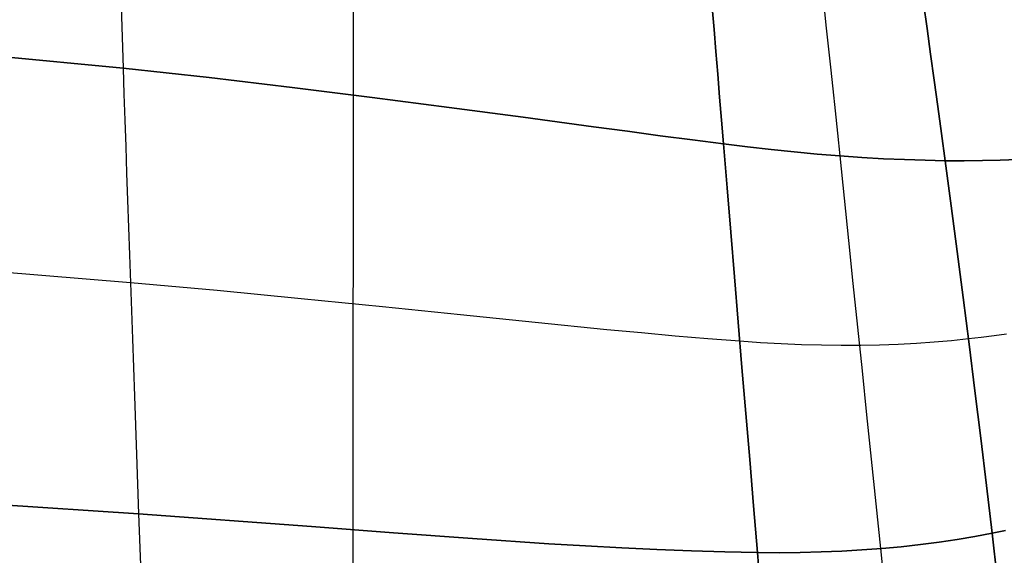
# Model space of a CAD drawing. Header units: millimetres. Extents: x -273 to 273, y -240 to 302.
# Tile 217 of 256: x 91 to 169, y 78 to 120. Entities that reach past the tile are written whole.
import ezdxf

# ---------------------------------------------------------------- set-up
doc = ezdxf.new("R2010")
doc.units = ezdxf.units.MM
doc.header["$MEASUREMENT"] = 0
doc.layers.add('IGES level 1', color=7, linetype='Continuous', true_color=0x3e413d)
doc.layers.add('IGES level 2', color=7, linetype='Continuous', true_color=0x008000)

msp = doc.modelspace()

# ---------------------------------------------------------------- linework, layer by layer
at = {"layer": 'IGES level 1'}
msp.add_line((117.784, -225.557, 416.657), (117.869, 225.638, 407.412), dxfattribs=at)
at = {"layer": 'IGES level 2', "color": 31, "true_color": 0xfabe47}
for p, q in [((162.929, 121.465, 496.119), (163.203, 119.474, 494.962)), ((163.203, 119.474, 494.962), (162.929, 121.465, 496.119)), ((99.481, 121.234, 469.033), (99.56, 118.793, 468.038)), ((146.22, 121.128, 484.711), (146.362, 119.399, 483.731)), ((146.362, 119.399, 483.731), (146.22, 121.128, 484.711)), ((155.033, 121.347, 490.02), (155.203, 119.726, 489.062)), ((146.362, 119.399, 483.731), (146.507, 117.642, 482.793)), ((146.507, 117.642, 482.793), (146.362, 119.399, 483.731)), ((155.203, 119.726, 489.062), (155.379, 118.076, 488.141)), ((163.203, 119.474, 494.962), (163.481, 117.446, 493.872)), ((163.481, 117.446, 493.872), (163.203, 119.474, 494.962)), ((99.56, 118.793, 468.038), (99.641, 116.32, 467.125)), ((146.507, 117.642, 482.793), (146.655, 115.858, 481.894)), ((146.655, 115.858, 481.894), (146.507, 117.642, 482.793)), ((155.379, 118.076, 488.141), (155.558, 116.397, 487.259)), ((88.424, 117.405, 465.36), (99.641, 116.32, 467.125)), ((99.641, 116.32, 467.125), (88.424, 117.405, 465.36)), ((163.481, 117.446, 493.872), (163.764, 115.384, 492.85)), ((163.764, 115.384, 492.85), (163.481, 117.446, 493.872)), ((99.641, 116.32, 467.125), (106.441, 115.579, 468.336)), ((106.441, 115.579, 468.336), (99.641, 116.32, 467.125)), ((99.641, 116.32, 467.125), (99.709, 114.281, 466.411)), ((155.558, 116.397, 487.259), (155.739, 114.69, 486.413)), ((106.441, 115.579, 468.336), (113.011, 114.808, 469.628)), ((113.011, 114.808, 469.628), (106.441, 115.579, 468.336)), ((146.655, 115.858, 481.894), (146.804, 114.046, 481.036)), ((146.804, 114.046, 481.036), (146.655, 115.858, 481.894)), ((163.764, 115.384, 492.85), (164.05, 113.29, 491.896)), ((164.05, 113.29, 491.896), (163.764, 115.384, 492.85)), ((113.011, 114.808, 469.628), (119.343, 114.02, 471.008)), ((119.343, 114.02, 471.008), (113.011, 114.808, 469.628)), ((155.739, 114.69, 486.413), (155.923, 112.953, 485.603)), ((99.709, 114.281, 466.411), (99.778, 112.219, 465.739)), ((119.343, 114.02, 471.008), (125.43, 113.23, 472.482)), ((125.43, 113.23, 472.482), (119.343, 114.02, 471.008)), ((146.804, 114.046, 481.036), (146.955, 112.206, 480.216)), ((146.955, 112.206, 480.216), (146.804, 114.046, 481.036)), ((125.43, 113.23, 472.482), (131.262, 112.453, 474.056)), ((131.262, 112.453, 474.056), (125.43, 113.23, 472.482)), ((155.923, 112.953, 485.603), (156.108, 111.188, 484.829)), ((164.05, 113.29, 491.896), (164.34, 111.167, 491.011)), ((164.34, 111.167, 491.011), (164.05, 113.29, 491.896)), ((99.778, 112.219, 465.739), (99.848, 110.134, 465.108)), ((131.262, 112.453, 474.056), (136.827, 111.702, 475.737)), ((136.827, 111.702, 475.737), (131.262, 112.453, 474.056)), ((146.955, 112.206, 480.216), (147.106, 110.339, 479.435)), ((147.106, 110.339, 479.435), (146.955, 112.206, 480.216)), ((136.827, 111.702, 475.737), (139.506, 111.341, 476.619)), ((139.506, 111.341, 476.619), (136.827, 111.702, 475.737)), ((139.506, 111.341, 476.619), (142.113, 110.992, 477.529)), ((142.113, 110.992, 477.529), (139.506, 111.341, 476.619)), ((142.113, 110.992, 477.529), (144.647, 110.658, 478.467)), ((144.647, 110.658, 478.467), (142.113, 110.992, 477.529)), ((144.647, 110.658, 478.467), (147.106, 110.339, 479.435)), ((147.106, 110.339, 479.435), (144.647, 110.658, 478.467)), ((156.108, 111.188, 484.829), (156.293, 109.393, 484.09)), ((164.34, 111.167, 491.011), (164.634, 109.015, 490.197)), ((164.634, 109.015, 490.197), (164.34, 111.167, 491.011)), ((99.848, 110.134, 465.108), (99.92, 108.025, 464.517)), ((147.106, 110.339, 479.435), (148.998, 110.106, 480.243)), ((148.998, 110.106, 480.243), (147.106, 110.339, 479.435)), ((147.106, 110.339, 479.435), (147.389, 106.876, 478.118)), ((147.389, 106.876, 478.118), (147.106, 110.339, 479.435)), ((148.998, 110.106, 480.243), (150.866, 109.894, 481.114)), ((150.866, 109.894, 481.114), (148.998, 110.106, 480.243)), ((150.866, 109.894, 481.114), (152.706, 109.705, 482.046)), ((152.706, 109.705, 482.046), (150.866, 109.894, 481.114)), ((152.706, 109.705, 482.046), (154.516, 109.538, 483.039)), ((154.516, 109.538, 483.039), (152.706, 109.705, 482.046)), ((154.516, 109.538, 483.039), (156.294, 109.393, 484.091)), ((156.294, 109.393, 484.091), (154.516, 109.538, 483.039)), ((156.293, 109.393, 484.09), (156.638, 106.063, 482.833)), ((156.294, 109.393, 484.091), (158.038, 109.272, 485.201)), ((158.038, 109.272, 485.201), (156.294, 109.393, 484.091)), ((158.038, 109.272, 485.201), (159.746, 109.173, 486.369)), ((159.746, 109.173, 486.369), (158.038, 109.272, 485.201)), ((159.746, 109.173, 486.369), (161.416, 109.097, 487.591)), ((161.416, 109.097, 487.591), (159.746, 109.173, 486.369)), ((161.416, 109.097, 487.591), (163.046, 109.045, 488.868)), ((163.046, 109.045, 488.868), (161.416, 109.097, 487.591)), ((163.046, 109.045, 488.868), (164.634, 109.015, 490.197)), ((164.634, 109.015, 490.197), (163.046, 109.045, 488.868)), ((164.634, 109.015, 490.197), (166.126, 109.009, 491.531)), ((166.126, 109.009, 491.531), (164.634, 109.015, 490.197)), ((164.634, 109.015, 490.197), (165.11, 105.444, 488.947)), ((165.11, 105.444, 488.947), (164.634, 109.015, 490.197)), ((166.126, 109.009, 491.531), (167.575, 109.023, 492.91)), ((167.575, 109.023, 492.91), (166.126, 109.009, 491.531)), ((167.575, 109.023, 492.91), (168.981, 109.057, 494.333)), ((168.981, 109.057, 494.333), (167.575, 109.023, 492.91)), ((168.981, 109.057, 494.333), (170.341, 109.112, 495.799)), ((170.341, 109.112, 495.799), (168.981, 109.057, 494.333)), ((99.92, 108.025, 464.517), (99.993, 105.894, 463.965)), ((147.389, 106.876, 478.118), (147.677, 103.373, 476.914)), ((147.677, 103.373, 476.914), (147.389, 106.876, 478.118)), ((99.993, 105.894, 463.965), (100.068, 103.74, 463.451)), ((156.638, 106.063, 482.833), (156.988, 102.695, 481.684)), ((165.11, 105.444, 488.947), (165.583, 101.833, 487.811)), ((165.583, 101.833, 487.811), (165.11, 105.444, 488.947)), ((100.068, 103.74, 463.451), (100.144, 101.565, 462.974)), ((147.677, 103.373, 476.914), (147.97, 99.833, 475.822)), ((147.97, 99.833, 475.822), (147.677, 103.373, 476.914)), ((156.988, 102.695, 481.684), (157.341, 99.293, 480.642)), ((100.144, 101.565, 462.974), (100.221, 99.369, 462.534)), ((165.583, 101.833, 487.811), (166.053, 98.188, 486.792)), ((166.053, 98.188, 486.792), (165.583, 101.833, 487.811)), ((100.221, 99.369, 462.534), (88.909, 100.284, 460.867)), ((147.97, 99.833, 475.822), (148.267, 96.26, 474.846)), ((148.267, 96.26, 474.846), (147.97, 99.833, 475.822)), ((107.087, 98.746, 463.673), (100.221, 99.369, 462.534)), ((100.221, 99.369, 462.534), (100.379, 94.917, 461.759)), ((157.341, 99.293, 480.642), (157.698, 95.859, 479.71)), ((113.727, 98.102, 464.888), (107.087, 98.746, 463.673)), ((120.136, 97.454, 466.193), (113.727, 98.102, 464.888)), ((166.053, 98.188, 486.792), (166.521, 94.511, 485.89)), ((166.521, 94.511, 485.89), (166.053, 98.188, 486.792)), ((126.307, 96.819, 467.6), (120.136, 97.454, 466.193)), ((132.229, 96.212, 469.12), (126.307, 96.819, 467.6)), ((137.893, 95.651, 470.765), (132.229, 96.212, 469.12)), ((148.267, 96.26, 474.846), (148.567, 92.658, 473.984)), ((148.567, 92.658, 473.984), (148.267, 96.26, 474.846)), ((157.698, 95.859, 479.71), (158.057, 92.397, 478.888)), ((140.624, 95.393, 471.637), (137.893, 95.651, 470.765)), ((143.286, 95.153, 472.544), (140.624, 95.393, 471.637)), ((145.876, 94.933, 473.486), (143.286, 95.153, 472.544)), ((167.49, 95.044, 486.935), (166.469, 94.924, 485.985)), ((168.494, 95.171, 487.913), (167.49, 95.044, 486.935)), ((169.48, 95.306, 488.917), (168.494, 95.171, 487.913)), ((100.379, 94.917, 461.759), (100.54, 90.386, 461.118)), ((148.394, 94.734, 474.466), (145.876, 94.933, 473.486)), ((150.044, 94.622, 475.17), (148.394, 94.734, 474.466)), ((151.673, 94.534, 475.924), (150.044, 94.622, 475.17)), ((153.281, 94.468, 476.726), (151.673, 94.534, 475.924)), ((154.864, 94.426, 477.576), (153.281, 94.468, 476.726)), ((156.421, 94.407, 478.473), (154.864, 94.426, 477.576)), ((157.951, 94.411, 479.417), (156.421, 94.407, 478.473)), ((159.452, 94.439, 480.405), (157.951, 94.411, 479.417)), ((160.923, 94.49, 481.438), (159.452, 94.439, 480.405)), ((162.361, 94.564, 482.513), (160.923, 94.49, 481.438)), ((163.766, 94.661, 483.63), (162.361, 94.564, 482.513)), ((165.135, 94.781, 484.788), (163.766, 94.661, 483.63)), ((166.469, 94.924, 485.985), (165.135, 94.781, 484.788)), ((166.521, 94.511, 485.89), (166.984, 90.807, 485.107)), ((166.984, 90.807, 485.107), (166.521, 94.511, 485.89)), ((148.567, 92.658, 473.984), (148.871, 89.031, 473.24)), ((148.871, 89.031, 473.24), (148.567, 92.658, 473.984)), ((158.057, 92.397, 478.888), (158.42, 88.911, 478.177)), ((100.54, 90.386, 461.118), (100.705, 85.78, 460.604)), ((166.984, 90.807, 485.107), (167.443, 87.079, 484.443)), ((167.443, 87.079, 484.443), (166.984, 90.807, 485.107)), ((148.871, 89.031, 473.24), (149.179, 85.381, 472.612)), ((149.179, 85.381, 472.612), (148.871, 89.031, 473.24)), ((158.42, 88.911, 478.177), (158.785, 85.405, 477.577)), ((167.443, 87.079, 484.443), (167.897, 83.331, 483.899)), ((167.897, 83.331, 483.899), (167.443, 87.079, 484.443)), ((100.705, 85.78, 460.604), (100.872, 81.105, 460.21)), ((149.179, 85.381, 472.612), (149.489, 81.713, 472.102)), ((149.489, 81.713, 472.102), (149.179, 85.381, 472.612)), ((158.785, 85.405, 477.577), (159.152, 81.881, 477.091)), ((167.897, 83.331, 483.899), (168.346, 79.567, 483.475)), ((168.346, 79.567, 483.475), (167.897, 83.331, 483.899)), ((89.454, 81.84, 458.674), (100.872, 81.105, 460.21)), ((100.872, 81.105, 460.21), (89.454, 81.84, 458.674)), ((159.152, 81.881, 477.091), (159.52, 78.344, 476.717)), ((100.872, 81.105, 460.21), (114.527, 80.098, 462.369)), ((114.527, 80.098, 462.369), (100.872, 81.105, 460.21)), ((100.872, 81.105, 460.21), (101.042, 76.363, 459.927)), ((149.489, 81.713, 472.102), (149.802, 78.032, 471.711)), ((149.802, 78.032, 471.711), (149.489, 81.713, 472.102)), ((114.527, 80.098, 462.369), (121.018, 79.602, 463.578)), ((121.018, 79.602, 463.578), (114.527, 80.098, 462.369)), ((121.018, 79.602, 463.578), (127.276, 79.139, 464.901)), ((127.276, 79.139, 464.901), (121.018, 79.602, 463.578)), ((166.984, 79.304, 482.257), (168.346, 79.567, 483.475)), ((168.346, 79.567, 483.475), (166.984, 79.304, 482.257)), ((168.346, 79.567, 483.475), (169.388, 79.785, 484.444)), ((169.388, 79.785, 484.444), (168.346, 79.567, 483.475)), ((168.346, 79.567, 483.475), (169.28, 71.318, 482.735)), ((169.28, 71.318, 482.735), (168.346, 79.567, 483.475)), ((127.276, 79.139, 464.901), (133.292, 78.73, 466.357)), ((133.292, 78.73, 466.357), (127.276, 79.139, 464.901)), ((133.292, 78.73, 466.357), (136.208, 78.552, 467.141)), ((136.208, 78.552, 467.141), (133.292, 78.73, 466.357)), ((161.164, 78.493, 477.792), (162.672, 78.66, 478.845)), ((162.672, 78.66, 478.845), (161.164, 78.493, 477.792)), ((162.672, 78.66, 478.845), (164.145, 78.85, 479.941)), ((164.145, 78.85, 479.941), (162.672, 78.66, 478.845)), ((164.145, 78.85, 479.941), (165.583, 79.065, 481.079)), ((165.583, 79.065, 481.079), (164.145, 78.85, 479.941)), ((165.583, 79.065, 481.079), (166.984, 79.304, 482.257)), ((166.984, 79.304, 482.257), (165.583, 79.065, 481.079)), ((136.208, 78.552, 467.141), (139.059, 78.395, 467.965)), ((139.059, 78.395, 467.965), (136.208, 78.552, 467.141)), ((139.059, 78.395, 467.965), (141.846, 78.262, 468.832)), ((141.846, 78.262, 468.832), (139.059, 78.395, 467.965)), ((141.846, 78.262, 468.832), (144.566, 78.156, 469.744)), ((144.566, 78.156, 469.744), (141.846, 78.262, 468.832)), ((144.566, 78.156, 469.744), (147.218, 78.078, 470.703)), ((147.218, 78.078, 470.703), (144.566, 78.156, 469.744)), ((147.218, 78.078, 470.703), (149.802, 78.032, 471.711)), ((149.802, 78.032, 471.711), (147.218, 78.078, 470.703)), ((149.802, 78.032, 471.711), (151.5, 78.022, 472.435)), ((151.5, 78.022, 472.435), (149.802, 78.032, 471.711)), ((149.802, 78.032, 471.711), (150.161, 73.676, 471.332)), ((150.161, 73.676, 471.332), (149.802, 78.032, 471.711)), ((151.5, 78.022, 472.435), (153.176, 78.038, 473.209)), ((153.176, 78.038, 473.209), (151.5, 78.022, 472.435)), ((153.176, 78.038, 473.209), (154.829, 78.079, 474.031)), ((154.829, 78.079, 474.031), (153.176, 78.038, 473.209)), ((154.829, 78.079, 474.031), (156.455, 78.145, 474.902)), ((156.455, 78.145, 474.902), (154.829, 78.079, 474.031)), ((156.455, 78.145, 474.902), (158.054, 78.236, 475.819)), ((158.054, 78.236, 475.819), (156.455, 78.145, 474.902)), ((158.054, 78.236, 475.819), (159.625, 78.352, 476.783)), ((159.625, 78.352, 476.783), (158.054, 78.236, 475.819)), ((159.52, 78.344, 476.717), (160.366, 69.825, 476.048)), ((159.625, 78.352, 476.783), (161.164, 78.493, 477.792)), ((161.164, 78.493, 477.792), (159.625, 78.352, 476.783))]:
    msp.add_line(p, q, dxfattribs=at)

doc.saveas('drawing.dxf')
